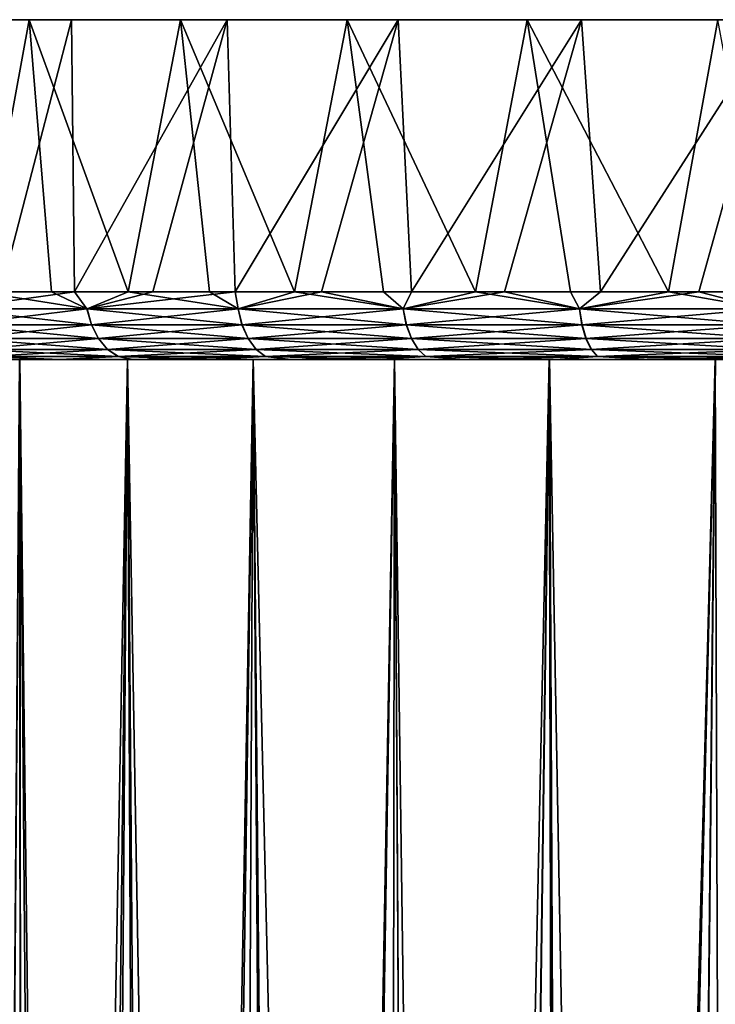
# Model space of a CAD drawing. Header units: metres. Extents: x -155 to 25, y -152 to 27.
# Tile 120 of 124: x -18 to -8, y 13 to 27. Entities that reach past the tile are written whole.
import ezdxf

# ---------------------------------------------------------------- set-up
doc = ezdxf.new("R2010")
doc.units = ezdxf.units.M
doc.layers.add('solid_12_401_052_XXX', color=7, linetype='CONTINUOUS')

msp = doc.modelspace()

# ---------------------------------------------------------------- linework, layer by layer
at = {"layer": 'solid_12_401_052_XXX'}
for points in [[(24.651857, 27.452606, -4.073864), (-24.938044, 27.452606, -1.946581), (-24.990992, 27.452606, 1.071457)], [(24.963068, 27.452606, -1.071457), (24.651857, 27.452606, -4.073864), (-24.990992, 27.452606, 1.071457)], [(-24.679781, 27.452606, 4.073864), (24.963068, 27.452606, -1.071457), (-24.990992, 27.452606, 1.071457)], [(23.980925, 27.452606, -7.017327), (-24.521645, 27.452606, -4.936692), (-24.938044, 27.452606, -1.946581)], [(24.651857, 27.452606, -4.073864), (23.980925, 27.452606, -7.017327), (-24.938044, 27.452606, -1.946581)], [(-24.679781, 27.452606, 4.073864), (24.91012, 27.452606, 1.946581), (24.963068, 27.452606, -1.071457)], [(-24.679781, 27.452606, 4.073864), (-24.008848, 27.452606, 7.017327), (24.91012, 27.452606, 1.946581)], [(22.959995, 27.452606, -9.858694), (-23.747793, 27.452606, -7.855049), (-24.521645, 27.452606, -4.936692)], [(23.980925, 27.452606, -7.017327), (22.959995, 27.452606, -9.858694), (-24.521645, 27.452606, -4.936692)], [(-24.008848, 27.452606, 7.017327), (24.493721, 27.452606, 4.936692), (24.91012, 27.452606, 1.946581)], [(-24.008848, 27.452606, 7.017327), (-22.987919, 27.452606, 9.858694), (24.493721, 27.452606, 4.936692)], [(21.603983, 27.452606, -12.556326), (-22.627781, 27.452606, -10.658895), (-23.747793, 27.452606, -7.855049)], [(22.959995, 27.452606, -9.858694), (21.603983, 27.452606, -12.556326), (-23.747793, 27.452606, -7.855049)], [(-22.987919, 27.452606, 9.858694), (23.71987, 27.452606, 7.855049), (24.493721, 27.452606, 4.936692)], [(-22.987919, 27.452606, 9.858694), (-21.631907, 27.452606, 12.556326), (23.71987, 27.452606, 7.855049)], [(19.932766, 27.452606, -15.07071), (-21.17803, 27.452606, -13.307158), (-22.627781, 27.452606, -10.658895)], [(21.603983, 27.452606, -12.556326), (19.932766, 27.452606, -15.07071), (-22.627781, 27.452606, -10.658895)], [(-21.631907, 27.452606, 12.556326), (22.599857, 27.452606, 10.658895), (23.71987, 27.452606, 7.855049)], [(-21.631907, 27.452606, 12.556326), (-19.96069, 27.452606, 15.07071), (22.599857, 27.452606, 10.658895)], [(17.970894, 27.452606, -17.365042), (-19.419846, 27.452606, -15.761073), (-21.17803, 27.452606, -13.307158)], [(19.932766, 27.452606, -15.07071), (17.970894, 27.452606, -17.365042), (-21.17803, 27.452606, -13.307158)], [(-19.96069, 27.452606, 15.07071), (21.150106, 27.452606, 13.307158), (22.599857, 27.452606, 10.658895)], [(-19.96069, 27.452606, 15.07071), (-17.998817, 27.452606, 17.365042), (21.150106, 27.452606, 13.307158)], [(-18.733059, 23.452606, 16.570919), (-17.998817, 27.452606, 17.365042), (-19.96069, 27.452606, 15.07071)], [(15.74709, 27.452606, -19.405901), (-17.378981, 27.452606, -17.984877), (-19.419846, 27.452606, -15.761073)], [(-18.413939, 23.452606, -16.924564), (-19.419846, 27.452606, -15.761073), (-17.378981, 27.452606, -17.984877)], [(17.970894, 27.452606, -17.365042), (15.74709, 27.452606, -19.405901), (-19.419846, 27.452606, -15.761073)], [(-17.67079, 23.452606, 17.698488), (-17.998817, 27.452606, 17.365042), (-18.733059, 23.452606, 16.570919)], [(-17.330376, 23.452606, -18.031689), (-18.413939, 23.452606, -16.924564), (-17.378981, 27.452606, -17.984877)], [(-17.998817, 27.452606, 17.365042), (19.391922, 27.452606, 15.761073), (21.150106, 27.452606, 13.307158)], [(-17.998817, 27.452606, 17.365042), (-15.775014, 27.452606, 19.405901), (19.391922, 27.452606, 15.761073)], [(-16.540722, 23.452606, 18.758099), (-15.775014, 27.452606, 19.405901), (-17.998817, 27.452606, 17.365042)], [(-16.540722, 23.452606, 18.758099), (-17.998817, 27.452606, 17.365042), (-17.67079, 23.452606, 17.698488)], [(13.293181, 27.452606, -21.164078), (-15.084652, 27.452606, -19.946743), (-17.378981, 27.452606, -17.984877)], [(-17.330376, 23.452606, -18.031689), (-17.378981, 27.452606, -17.984877), (-15.084652, 27.452606, -19.946743)], [(15.74709, 27.452606, -19.405901), (13.293181, 27.452606, -21.164078), (-17.378981, 27.452606, -17.984877)], [(-16.180325, 23.452606, -19.069574), (-17.330376, 23.452606, -18.031689), (-15.084652, 27.452606, -19.946743)], [(-15.347195, 23.452606, 19.745682), (-15.775014, 27.452606, 19.405901), (-16.540722, 23.452606, 18.758099)], [(-14.9682, 23.452606, -20.034241), (-16.180325, 23.452606, -19.069574), (-15.084652, 27.452606, -19.946743)], [(-15.775014, 27.452606, 19.405901), (17.351057, 27.452606, 17.984877), (19.391922, 27.452606, 15.761073)], [(-15.775014, 27.452606, 19.405901), (-13.321106, 27.452606, 21.164078), (17.351057, 27.452606, 17.984877)], [(-14.094793, 23.452606, 20.657448), (-13.321106, 27.452606, 21.164078), (-15.775014, 27.452606, 19.405901)], [(-14.094793, 23.452606, 20.657448), (-15.775014, 27.452606, 19.405901), (-15.347195, 23.452606, 19.745682)], [(10.64492, 27.452606, -22.613825), (-12.570273, 27.452606, -21.617952), (-15.084652, 27.452606, -19.946743)], [(-14.9682, 23.452606, -20.034241), (-15.084652, 27.452606, -19.946743), (-12.570273, 27.452606, -21.617952)], [(13.293181, 27.452606, -21.164078), (10.64492, 27.452606, -22.613825), (-15.084652, 27.452606, -19.946743)], [(-13.698653, 23.452606, -20.92198), (-14.9682, 23.452606, -20.034241), (-12.570273, 27.452606, -21.617952)], [(-12.788325, 23.452606, 21.489897), (-13.321106, 27.452606, 21.164078), (-14.094793, 23.452606, 20.657448)], [(-12.376562, 23.452606, -21.729383), (-13.698653, 23.452606, -20.92198), (-12.570273, 27.452606, -21.617952)], [(-13.321106, 27.452606, 21.164078), (15.056728, 27.452606, 19.946743), (17.351057, 27.452606, 17.984877)], [(-13.321106, 27.452606, 21.164078), (-10.672844, 27.452606, 22.613825), (15.056728, 27.452606, 19.946743)], [(-11.432807, 23.452606, 22.239828), (-10.672844, 27.452606, 22.613825), (-13.321106, 27.452606, 21.164078)], [(-11.432807, 23.452606, 22.239828), (-13.321106, 27.452606, 21.164078), (-12.788325, 23.452606, 21.489897)], [(7.841074, 27.452606, -23.733835), (-9.872643, 27.452606, -22.973961), (-12.570273, 27.452606, -21.617952)], [(-12.376562, 23.452606, -21.729383), (-12.570273, 27.452606, -21.617952), (-9.872643, 27.452606, -22.973961)], [(10.64492, 27.452606, -22.613825), (7.841074, 27.452606, -23.733835), (-12.570273, 27.452606, -21.617952)], [(-11.007002, 23.452606, -22.453354), (-12.376562, 23.452606, -21.729383), (-9.872643, 27.452606, -22.973961)], [(-10.033444, 23.452606, 22.904366), (-10.672844, 27.452606, 22.613825), (-11.432807, 23.452606, 22.239828)], [(-9.595231, 23.452606, -23.091108), (-11.007002, 23.452606, -22.453354), (-9.872643, 27.452606, -22.973961)], [(-10.672844, 27.452606, 22.613825), (12.54235, 27.452606, 21.617952), (15.056728, 27.452606, 19.946743)], [(-10.672844, 27.452606, 22.613825), (-7.868998, 27.452606, 23.733835), (12.54235, 27.452606, 21.617952)], [(-8.595609, 23.452606, 23.480957), (-7.868998, 27.452606, 23.733835), (-10.672844, 27.452606, 22.613825)], [(-8.595609, 23.452606, 23.480957), (-10.672844, 27.452606, 22.613825), (-10.033444, 23.452606, 22.904366)], [(4.922717, 27.452606, -24.507685), (-7.031278, 27.452606, -23.99489), (-9.872643, 27.452606, -22.973961)], [(-9.595231, 23.452606, -23.091108), (-9.872643, 27.452606, -22.973961), (-7.031278, 27.452606, -23.99489)], [(7.841074, 27.452606, -23.733835), (4.922717, 27.452606, -24.507685), (-9.872643, 27.452606, -22.973961)], [(-8.146671, 23.452606, -23.6402), (-9.595231, 23.452606, -23.091108), (-7.031278, 27.452606, -23.99489)], [(-7.124823, 23.452606, 23.967388), (-7.868998, 27.452606, 23.733835), (-8.595609, 23.452606, 23.480957)], [(-6.666884, 23.452606, -24.098518), (-8.146671, 23.452606, -23.6402), (-7.031278, 27.452606, -23.99489)], [(-19.141537, 23.202538, -16.048311), (-18.413939, 23.452606, -16.924564), (-17.330376, 23.452606, -18.031689)], [(-17.149107, 23.202538, -18.160374), (-19.141537, 23.202538, -16.048311), (-17.330376, 23.452606, -18.031689)], [(-18.733059, 23.452606, 16.570919), (-19.139933, 23.202538, 16.050224), (-17.147291, 23.202538, 18.162088)], [(-17.67079, 23.452606, 17.698488), (-18.733059, 23.452606, 16.570919), (-17.147291, 23.202538, 18.162088)], [(-16.540722, 23.452606, 18.758099), (-17.67079, 23.452606, 17.698488), (-17.147291, 23.202538, 18.162088)], [(-17.149107, 23.202538, -18.160374), (-17.330376, 23.452606, -18.031689), (-16.180325, 23.452606, -19.069574)], [(-17.149107, 23.202538, -18.160374), (-16.180325, 23.452606, -19.069574), (-14.9682, 23.452606, -20.034241)], [(-14.924955, 23.202538, -20.02685), (-17.149107, 23.202538, -18.160374), (-14.9682, 23.452606, -20.034241)], [(-16.540722, 23.452606, 18.758099), (-17.147291, 23.202538, 18.162088), (-14.922953, 23.202538, 20.028339)], [(-15.347195, 23.452606, 19.745682), (-16.540722, 23.452606, 18.758099), (-14.922953, 23.202538, 20.028339)], [(-14.094793, 23.452606, 20.657448), (-15.347195, 23.452606, 19.745682), (-14.922953, 23.202538, 20.028339)], [(-14.924955, 23.202538, -20.02685), (-14.9682, 23.452606, -20.034241), (-13.698653, 23.452606, -20.92198)], [(-12.499157, 23.202538, -21.622496), (-14.924955, 23.202538, -20.02685), (-13.698653, 23.452606, -20.92198)], [(-14.094793, 23.452606, 20.657448), (-14.922953, 23.202538, 20.028339), (-12.496995, 23.202538, 21.623743)], [(-12.788325, 23.452606, 21.489897), (-14.094793, 23.452606, 20.657448), (-12.496995, 23.202538, 21.623743)], [(-12.499157, 23.202538, -21.622496), (-13.698653, 23.452606, -20.92198), (-12.376562, 23.452606, -21.729383)], [(-11.432807, 23.452606, 22.239828), (-12.788325, 23.452606, 21.489897), (-12.496995, 23.202538, 21.623743)], [(-12.499157, 23.202538, -21.622496), (-12.376562, 23.452606, -21.729383), (-11.007002, 23.452606, -22.453354)], [(-9.904518, 23.202538, -22.925735), (-12.499157, 23.202538, -21.622496), (-11.007002, 23.452606, -22.453354)], [(-11.432807, 23.452606, 22.239828), (-12.496995, 23.202538, 21.623743), (-9.902225, 23.202538, 22.926723)], [(-10.033444, 23.452606, 22.904366), (-11.432807, 23.452606, 22.239828), (-9.902225, 23.202538, 22.926723)], [(-9.904518, 23.202538, -22.925735), (-11.007002, 23.452606, -22.453354), (-9.595231, 23.452606, -23.091108)], [(-8.595609, 23.452606, 23.480957), (-10.033444, 23.452606, 22.904366), (-9.902225, 23.202538, 22.926723)], [(-9.904518, 23.202538, -22.925735), (-9.595231, 23.452606, -23.091108), (-8.146671, 23.452606, -23.6402)], [(-7.176126, 23.202538, -23.918943), (-9.904518, 23.202538, -22.925735), (-8.146671, 23.452606, -23.6402)], [(-8.595609, 23.452606, 23.480957), (-9.902225, 23.202538, 22.926723), (-7.173735, 23.202538, 23.919659)], [(-7.124823, 23.452606, 23.967388), (-8.595609, 23.452606, 23.480957), (-7.173735, 23.202538, 23.919659)], [(-7.176126, 23.202538, -23.918943), (-8.146671, 23.452606, -23.6402), (-6.666884, 23.452606, -24.098518)], [(-19.069593, 22.967249, -15.987949), (-19.141537, 23.202538, -16.048311), (-17.149107, 23.202538, -18.160374)], [(-19.139933, 23.202538, 16.050224), (-19.067995, 22.967249, 15.989855), (-17.08285, 22.967249, 18.093775)], [(-17.147291, 23.202538, 18.162088), (-19.139933, 23.202538, 16.050224), (-17.08285, 22.967249, 18.093775)], [(-19.069593, 22.967249, -15.987949), (-17.149107, 23.202538, -18.160374), (-17.084658, 22.967249, -18.092068)], [(-17.084658, 22.967249, -18.092068), (-17.149107, 23.202538, -18.160374), (-14.924955, 23.202538, -20.02685)], [(-17.147291, 23.202538, 18.162088), (-17.08285, 22.967249, 18.093775), (-14.866876, 22.967249, 19.953009)], [(-14.922953, 23.202538, 20.028339), (-17.147291, 23.202538, 18.162088), (-14.866876, 22.967249, 19.953009)], [(-17.084658, 22.967249, -18.092068), (-14.924955, 23.202538, -20.02685), (-14.868871, 22.967249, -19.951523)], [(-14.868871, 22.967249, -19.951523), (-14.924955, 23.202538, -20.02685), (-12.499157, 23.202538, -21.622496)], [(-14.922953, 23.202538, 20.028339), (-14.866876, 22.967249, 19.953009), (-12.450043, 22.967249, 21.542412)], [(-12.496995, 23.202538, 21.623743), (-14.922953, 23.202538, 20.028339), (-12.450043, 22.967249, 21.542412)], [(-14.868871, 22.967249, -19.951523), (-12.499157, 23.202538, -21.622496), (-12.452197, 22.967249, -21.541168)], [(-12.452197, 22.967249, -21.541168), (-12.499157, 23.202538, -21.622496), (-9.904518, 23.202538, -22.925735)], [(-12.496995, 23.202538, 21.623743), (-12.450043, 22.967249, 21.542412), (-9.865033, 22.967249, 22.84049)], [(-9.902225, 23.202538, 22.926723), (-12.496995, 23.202538, 21.623743), (-9.865033, 22.967249, 22.84049)], [(-12.452197, 22.967249, -21.541168), (-9.904518, 23.202538, -22.925735), (-9.867317, 22.967249, -22.839506)], [(-9.867317, 22.967249, -22.839506), (-9.904518, 23.202538, -22.925735), (-7.176126, 23.202538, -23.918943)], [(-9.902225, 23.202538, 22.926723), (-9.865033, 22.967249, 22.84049), (-7.146805, 22.967249, 23.829691)], [(-7.173735, 23.202538, 23.919659), (-9.902225, 23.202538, 22.926723), (-7.146805, 22.967249, 23.829691)], [(-9.867317, 22.967249, -22.839506), (-7.176126, 23.202538, -23.918943), (-7.149188, 22.967249, -23.828978)], [(-19.069593, 22.967249, -15.987949), (-17.084658, 22.967249, -18.092068), (-18.954662, 22.763111, -15.891521)], [(-19.067995, 22.967249, 15.989855), (-18.953074, 22.763111, 15.893414), (-16.9799, 22.763111, 17.984646)], [(-17.08285, 22.967249, 18.093775), (-19.067995, 22.967249, 15.989855), (-16.9799, 22.763111, 17.984646)], [(-17.084658, 22.967249, -18.092068), (-16.981699, 22.763111, -17.982948), (-18.954662, 22.763111, -15.891521)], [(-17.084658, 22.967249, -18.092068), (-14.868871, 22.967249, -19.951523), (-16.981699, 22.763111, -17.982948)], [(-17.08285, 22.967249, 18.093775), (-16.9799, 22.763111, 17.984646), (-14.777293, 22.763111, 19.832664)], [(-14.866876, 22.967249, 19.953009), (-17.08285, 22.967249, 18.093775), (-14.777293, 22.763111, 19.832664)], [(-14.868871, 22.967249, -19.951523), (-14.779276, 22.763111, -19.831188), (-16.981699, 22.763111, -17.982948)], [(-14.868871, 22.967249, -19.951523), (-12.452197, 22.967249, -21.541168), (-14.779276, 22.763111, -19.831188)], [(-14.866876, 22.967249, 19.953009), (-14.777293, 22.763111, 19.832664), (-12.375037, 22.763111, 21.412481)], [(-12.450043, 22.967249, 21.542412), (-14.866876, 22.967249, 19.953009), (-12.375037, 22.763111, 21.412481)], [(-12.452197, 22.967249, -21.541168), (-12.377177, 22.763111, -21.411245), (-14.779276, 22.763111, -19.831188)], [(-12.452197, 22.967249, -21.541168), (-9.867317, 22.967249, -22.839506), (-12.377177, 22.763111, -21.411245)], [(-12.450043, 22.967249, 21.542412), (-12.375037, 22.763111, 21.412481), (-9.805618, 22.763111, 22.702732)], [(-9.865033, 22.967249, 22.84049), (-12.450043, 22.967249, 21.542412), (-9.805618, 22.763111, 22.702732)], [(-9.867317, 22.967249, -22.839506), (-9.807888, 22.763111, -22.701752), (-12.377177, 22.763111, -21.411245)], [(-9.867317, 22.967249, -22.839506), (-7.149188, 22.967249, -23.828978), (-9.807888, 22.763111, -22.701752)], [(-9.865033, 22.967249, 22.84049), (-9.805618, 22.763111, 22.702732), (-7.103784, 22.763111, 23.685966)], [(-7.146805, 22.967249, 23.829691), (-9.865033, 22.967249, 22.84049), (-7.103784, 22.763111, 23.685966)], [(-7.149188, 22.967249, -23.828978), (-7.106153, 22.763111, -23.685257), (-9.807888, 22.763111, -22.701752)], [(-18.954662, 22.763111, -15.891521), (-16.981699, 22.763111, -17.982948), (-18.804119, 22.603226, -15.765214)], [(-18.953074, 22.763111, 15.893414), (-18.802544, 22.603226, 15.767093), (-16.845055, 22.603226, 17.841703)], [(-16.9799, 22.763111, 17.984646), (-18.953074, 22.763111, 15.893414), (-16.845055, 22.603226, 17.841703)], [(-16.981699, 22.763111, -17.982948), (-16.846838, 22.603226, -17.840019), (-18.804119, 22.603226, -15.765214)], [(-16.981699, 22.763111, -17.982948), (-14.779276, 22.763111, -19.831188), (-16.846838, 22.603226, -17.840019)], [(-16.9799, 22.763111, 17.984646), (-16.845055, 22.603226, 17.841703), (-14.659953, 22.603226, 19.675034)], [(-14.777293, 22.763111, 19.832664), (-16.9799, 22.763111, 17.984646), (-14.659953, 22.603226, 19.675034)], [(-14.779276, 22.763111, -19.831188), (-14.661921, 22.603226, -19.673569), (-16.846838, 22.603226, -17.840019)], [(-14.779276, 22.763111, -19.831188), (-12.377177, 22.763111, -21.411245), (-14.661921, 22.603226, -19.673569)], [(-14.777293, 22.763111, 19.832664), (-14.659953, 22.603226, 19.675034), (-12.27679, 22.603226, 21.242294)], [(-12.375037, 22.763111, 21.412481), (-14.777293, 22.763111, 19.832664), (-12.27679, 22.603226, 21.242294)], [(-12.377177, 22.763111, -21.411245), (-12.278914, 22.603226, -21.241068), (-14.661921, 22.603226, -19.673569)], [(-12.377177, 22.763111, -21.411245), (-9.807888, 22.763111, -22.701752), (-12.278914, 22.603226, -21.241068)], [(-12.375037, 22.763111, 21.412481), (-12.27679, 22.603226, 21.242294), (-9.727794, 22.603226, 22.522289)], [(-9.805618, 22.763111, 22.702732), (-12.375037, 22.763111, 21.412481), (-9.727794, 22.603226, 22.522289)], [(-9.807888, 22.763111, -22.701752), (-9.730045, 22.603226, -22.521317), (-12.278914, 22.603226, -21.241068)], [(-9.807888, 22.763111, -22.701752), (-7.106153, 22.763111, -23.685257), (-9.730045, 22.603226, -22.521317)], [(-9.805618, 22.763111, 22.702732), (-9.727794, 22.603226, 22.522289), (-7.047434, 22.603226, 23.497707)], [(-7.103784, 22.763111, 23.685966), (-9.805618, 22.763111, 22.702732), (-7.047434, 22.603226, 23.497707)], [(-7.106153, 22.763111, -23.685257), (-7.049783, 22.603226, -23.497005), (-9.730045, 22.603226, -22.521317)], [(-18.804119, 22.603226, -15.765214), (-16.846838, 22.603226, -17.840019), (-18.627628, 22.497852, -15.617135)], [(-18.802544, 22.603226, 15.767093), (-18.626068, 22.497852, 15.618997), (-16.686964, 22.497852, 17.67412)], [(-16.845055, 22.603226, 17.841703), (-18.802544, 22.603226, 15.767093), (-16.686964, 22.497852, 17.67412)], [(-16.846838, 22.603226, -17.840019), (-16.68873, 22.497852, -17.672453), (-18.627628, 22.497852, -15.617135)], [(-16.846838, 22.603226, -17.840019), (-14.661921, 22.603226, -19.673569), (-16.68873, 22.497852, -17.672453)], [(-16.845055, 22.603226, 17.841703), (-16.686964, 22.497852, 17.67412), (-14.522387, 22.497852, 19.490231)], [(-14.659953, 22.603226, 19.675034), (-16.845055, 22.603226, 17.841703), (-14.522387, 22.497852, 19.490231)], [(-14.661921, 22.603226, -19.673569), (-14.524336, 22.497852, -19.488781), (-16.68873, 22.497852, -17.672453)], [(-14.661921, 22.603226, -19.673569), (-12.278914, 22.603226, -21.241068), (-14.524336, 22.497852, -19.488781)], [(-14.659953, 22.603226, 19.675034), (-14.522387, 22.497852, 19.490231), (-12.161609, 22.497852, 21.04277)], [(-12.27679, 22.603226, 21.242294), (-14.659953, 22.603226, 19.675034), (-12.161609, 22.497852, 21.04277)], [(-12.278914, 22.603226, -21.241068), (-12.163713, 22.497852, -21.041555), (-14.524336, 22.497852, -19.488781)], [(-12.278914, 22.603226, -21.241068), (-9.730045, 22.603226, -22.521317), (-12.163713, 22.497852, -21.041555)], [(-12.27679, 22.603226, 21.242294), (-12.161609, 22.497852, 21.04277), (-9.636554, 22.497852, 22.310743)], [(-9.727794, 22.603226, 22.522289), (-12.27679, 22.603226, 21.242294), (-9.636554, 22.497852, 22.310743)], [(-9.730045, 22.603226, -22.521317), (-9.638784, 22.497852, -22.30978), (-12.163713, 22.497852, -21.041555)], [(-9.730045, 22.603226, -22.521317), (-7.049783, 22.603226, -23.497005), (-9.638784, 22.497852, -22.30978)], [(-9.727794, 22.603226, 22.522289), (-9.636554, 22.497852, 22.310743), (-6.98137, 22.497852, 23.277)], [(-7.047434, 22.603226, 23.497707), (-9.727794, 22.603226, 22.522289), (-6.98137, 22.497852, 23.277)], [(-7.049783, 22.603226, -23.497005), (-6.983697, 22.497852, -23.276304), (-9.638784, 22.497852, -22.30978)], [(-19.468641, 22.453768, 14.136139), (-19.431585, 22.452606, 14.105172), (-17.510616, 22.452606, 16.427591)], [(-19.468641, 22.453768, 14.136139), (-17.510616, 22.452606, 16.427591), (-18.542637, 22.453768, 15.329814)], [(-19.438803, 22.452606, 9.150202), (-18.138319, 22.452606, 11.515093), (-19.431585, 22.452606, 14.105172)], [(-18.781376, -58.745953, 10.433449), (-18.138319, 22.452606, 11.515093), (-19.438803, 22.452606, 9.150202)], [(-18.54417, 22.453768, -15.327961), (-17.51223, 22.452606, -16.425871), (-19.432974, 22.452606, -14.103262)], [(-18.139727, 22.452606, -11.51412), (-19.432974, 22.452606, -14.103262), (-17.51223, 22.452606, -16.425871)], [(-18.138319, 22.452606, 11.515093), (-17.510616, 22.452606, 16.427591), (-19.431585, 22.452606, 14.105172)], [(-18.062412, -59.026157, 11.633885), (-18.138319, 22.452606, 11.515093), (-18.781376, -58.745953, 10.433449)], [(-18.77173, -58.75079, -10.452041), (-18.139727, 22.452606, -11.51412), (-18.064579, -59.026485, -11.631769)], [(-18.627628, 22.497852, -15.617135), (-17.545155, 22.453768, -16.461237), (-18.54417, 22.453768, -15.327961)], [(-18.627628, 22.497852, -15.617135), (-16.68873, 22.497852, -17.672453), (-17.545155, 22.453768, -16.461237)], [(-18.626068, 22.497852, 15.618997), (-18.542637, 22.453768, 15.329814), (-17.543509, 22.453768, 16.46299)], [(-16.686964, 22.497852, 17.67412), (-18.626068, 22.497852, 15.618997), (-17.543509, 22.453768, 16.46299)], [(-17.545155, 22.453768, -16.461237), (-17.51223, 22.452606, -16.425871), (-18.54417, 22.453768, -15.327961)], [(-18.542637, 22.453768, 15.329814), (-17.510616, 22.452606, 16.427591), (-17.543509, 22.453768, 16.46299)], [(-16.553511, 22.452606, -13.697295), (-18.139727, 22.452606, -11.51412), (-17.51223, 22.452606, -16.425871)], [(-18.064579, -59.026485, -11.631769), (-18.139727, 22.452606, -11.51412), (-16.553511, 22.452606, -13.697295)], [(-18.138319, 22.452606, 11.515093), (-16.551842, 22.452606, 13.698066), (-17.510616, 22.452606, 16.427591)], [(-17.15926, -59.378197, 12.929019), (-16.551842, 22.452606, 13.698066), (-18.138319, 22.452606, 11.515093)], [(-17.471989, -59.256195, 12.50315), (-18.138319, 22.452606, 11.515093), (-18.062412, -59.026157, 11.633885)], [(-17.15926, -59.378197, 12.929019), (-18.138319, 22.452606, 11.515093), (-17.471989, -59.256195, 12.50315)], [(-17.461636, -59.261456, -12.518851), (-18.064579, -59.026485, -11.631769), (-16.553511, 22.452606, -13.697295)], [(-16.68873, 22.497852, -17.672453), (-16.476952, 22.453768, -17.529547), (-17.545155, 22.453768, -16.461237)], [(-16.476952, 22.453768, -17.529547), (-17.51223, 22.452606, -16.425871), (-17.545155, 22.453768, -16.461237)], [(-16.686964, 22.497852, 17.67412), (-17.543509, 22.453768, 16.46299), (-16.475199, 22.453768, 17.531193)], [(-17.543509, 22.453768, 16.46299), (-17.510616, 22.452606, 16.427591), (-15.313201, 22.452606, 18.491358)], [(-17.543509, 22.453768, 16.46299), (-15.313201, 22.452606, 18.491358), (-16.475199, 22.453768, 17.531193)], [(-16.476952, 22.453768, -17.529547), (-15.315015, 22.452606, -18.489857), (-17.51223, 22.452606, -16.425871)], [(-16.553511, 22.452606, -13.697295), (-17.51223, 22.452606, -16.425871), (-15.315015, 22.452606, -18.489857)], [(-16.551842, 22.452606, 13.698066), (-15.313201, 22.452606, 18.491358), (-17.510616, 22.452606, 16.427591)], [(-17.461636, -59.261456, -12.518851), (-16.553511, 22.452606, -13.697295), (-17.161455, -59.378582, -12.927351)], [(-17.161455, -59.378582, -12.927351), (-16.553511, 22.452606, -13.697295), (-16.1714, -59.764622, -14.14648)], [(-16.168995, -59.764286, 14.147983), (-16.551842, 22.452606, 13.698066), (-17.15926, -59.378197, 12.929019)], [(-16.68873, 22.497852, -17.672453), (-14.524336, 22.497852, -19.488781), (-16.476952, 22.453768, -17.529547)], [(-16.686964, 22.497852, 17.67412), (-16.475199, 22.453768, 17.531193), (-15.341923, 22.453768, 18.530209)], [(-14.522387, 22.497852, 19.490231), (-16.686964, 22.497852, 17.67412), (-15.341923, 22.453768, 18.530209)], [(-14.706497, 22.452606, -15.664073), (-16.553511, 22.452606, -13.697295), (-15.315015, 22.452606, -18.489857)], [(-16.1714, -59.764622, -14.14648), (-16.553511, 22.452606, -13.697295), (-14.706497, 22.452606, -15.664073)], [(-16.551842, 22.452606, 13.698066), (-14.704592, 22.452606, 15.664616), (-15.313201, 22.452606, 18.491358)], [(-15.100853, -60.181019, 15.282948), (-14.704592, 22.452606, 15.664616), (-16.551842, 22.452606, 13.698066)], [(-15.919979, -59.861439, 14.427634), (-16.551842, 22.452606, 13.698066), (-16.168995, -59.764286, 14.147983)], [(-15.100853, -60.181019, 15.282948), (-16.551842, 22.452606, 13.698066), (-15.919979, -59.861439, 14.427634)], [(-14.524336, 22.497852, -19.488781), (-15.343776, 22.453768, -18.528675), (-16.476952, 22.453768, -17.529547)], [(-15.343776, 22.453768, -18.528675), (-15.315015, 22.452606, -18.489857), (-16.476952, 22.453768, -17.529547)], [(-16.475199, 22.453768, 17.531193), (-15.313201, 22.452606, 18.491358), (-15.341923, 22.453768, 18.530209)], [(-16.1714, -59.764622, -14.14648), (-14.706497, 22.452606, -15.664073), (-15.909399, -59.866848, -14.440548)], [(-15.909399, -59.866848, -14.440548), (-14.706497, 22.452606, -15.664073), (-15.103152, -60.181404, -15.281923)], [(-14.524336, 22.497852, -19.488781), (-14.150101, 22.453768, -19.454679), (-15.343776, 22.453768, -18.528675)], [(-14.150101, 22.453768, -19.454679), (-15.315015, 22.452606, -18.489857), (-15.343776, 22.453768, -18.528675)], [(-14.522387, 22.497852, 19.490231), (-15.341923, 22.453768, 18.530209), (-14.148155, 22.453768, 19.456093)], [(-15.341923, 22.453768, 18.530209), (-15.313201, 22.452606, 18.491358), (-12.874241, 22.452606, 20.263519)], [(-15.341923, 22.453768, 18.530209), (-12.874241, 22.452606, 20.263519), (-14.148155, 22.453768, 19.456093)], [(-14.150101, 22.453768, -19.454679), (-12.876228, 22.452606, -20.262259), (-15.315015, 22.452606, -18.489857)], [(-14.706497, 22.452606, -15.664073), (-15.315015, 22.452606, -18.489857), (-12.876228, 22.452606, -20.262259)], [(-14.704592, 22.452606, 15.664616), (-12.874241, 22.452606, 20.263519), (-15.313201, 22.452606, 18.491358)], [(-15.103152, -60.181404, -15.281923), (-14.706497, 22.452606, -15.664073), (-14.1277, -60.561699, -16.188118)], [(-14.138015, -60.556416, 16.177862), (-14.704592, 22.452606, 15.664616), (-15.100853, -60.181019, 15.282948)], [(-12.62733, 22.452606, -17.383997), (-14.706497, 22.452606, -15.664073), (-12.876228, 22.452606, -20.262259)], [(-14.1277, -60.561699, -16.188118), (-14.706497, 22.452606, -15.664073), (-12.62733, 22.452606, -17.383997)], [(-14.704592, 22.452606, 15.664616), (-12.625216, 22.452606, 17.384287), (-12.874241, 22.452606, 20.263519)], [(-12.745875, -61.099045, 17.296041), (-12.625216, 22.452606, 17.384287), (-14.704592, 22.452606, 15.664616)], [(-13.954223, -60.628136, 16.336672), (-14.704592, 22.452606, 15.664616), (-14.138015, -60.556416, 16.177862)], [(-12.745875, -61.099045, 17.296041), (-14.704592, 22.452606, 15.664616), (-13.954223, -60.628136, 16.336672)], [(-14.524336, 22.497852, -19.488781), (-12.163713, 22.497852, -21.041555), (-14.150101, 22.453768, -19.454679)], [(-14.522387, 22.497852, 19.490231), (-14.148155, 22.453768, 19.456093), (-12.898606, 22.453768, 20.305195)], [(-12.161609, 22.497852, 21.04277), (-14.522387, 22.497852, 19.490231), (-12.898606, 22.453768, 20.305195)], [(-12.163713, 22.497852, -21.041555), (-12.900637, 22.453768, -20.303905), (-14.150101, 22.453768, -19.454679)], [(-12.900637, 22.453768, -20.303905), (-12.876228, 22.452606, -20.262259), (-14.150101, 22.453768, -19.454679)], [(-14.148155, 22.453768, 19.456093), (-12.874241, 22.452606, 20.263519), (-12.898606, 22.453768, 20.305195)], [(-14.1277, -60.561699, -16.188118), (-12.62733, 22.452606, -17.383997), (-13.956414, -60.628536, -16.336046)], [(-13.956414, -60.628536, -16.336046), (-12.62733, 22.452606, -17.383997), (-12.748115, -61.099392, -17.295637)], [(-12.163713, 22.497852, -21.041555), (-11.600315, 22.453768, -21.073002), (-12.900637, 22.453768, -20.303905)], [(-11.600315, 22.453768, -21.073002), (-12.876228, 22.452606, -20.262259), (-12.900637, 22.453768, -20.303905)], [(-12.161609, 22.497852, 21.04277), (-12.898606, 22.453768, 20.305195), (-11.598207, 22.453768, 21.07416)], [(-12.898606, 22.453768, 20.305195), (-12.874241, 22.452606, 20.263519), (-10.232562, 22.452606, 21.715866)], [(-12.898606, 22.453768, 20.305195), (-10.232562, 22.452606, 21.715866), (-11.598207, 22.453768, 21.07416)], [(-11.600315, 22.453768, -21.073002), (-10.234694, 22.452606, -21.714863), (-12.876228, 22.452606, -20.262259)], [(-12.62733, 22.452606, -17.383997), (-12.876228, 22.452606, -20.262259), (-10.234694, 22.452606, -21.714863)], [(-12.625216, 22.452606, 17.384287), (-10.232562, 22.452606, 21.715866), (-12.874241, 22.452606, 20.263519)], [(-12.748115, -61.099392, -17.295637), (-12.62733, 22.452606, -17.383997), (-12.133547, -61.33902, -17.732267)], [(-12.143064, -61.33411, 17.724504), (-12.625216, 22.452606, 17.384287), (-12.745875, -61.099045, 17.296041)], [(-10.348625, 22.452606, -18.829964), (-12.62733, 22.452606, -17.383997), (-10.234694, 22.452606, -21.714863)], [(-12.133547, -61.33902, -17.732267), (-12.62733, 22.452606, -17.383997), (-10.348625, 22.452606, -18.829964)], [(-12.625216, 22.452606, 17.384287), (-10.346335, 22.452606, 18.829977), (-10.232562, 22.452606, 21.715866)], [(-11.474933, -61.594521, 18.164246), (-10.346335, 22.452606, 18.829977), (-12.625216, 22.452606, 17.384287)], [(-11.474933, -61.594521, 18.164246), (-12.625216, 22.452606, 17.384287), (-12.143064, -61.33411, 17.724504)], [(-12.163713, 22.497852, -21.041555), (-9.638784, 22.497852, -22.30978), (-11.600315, 22.453768, -21.073002)], [(-12.161609, 22.497852, 21.04277), (-11.598207, 22.453768, 21.07416), (-10.252091, 22.453768, 21.759956)], [(-9.636554, 22.497852, 22.310743), (-12.161609, 22.497852, 21.04277), (-10.252091, 22.453768, 21.759956)], [(-12.133547, -61.33902, -17.732267), (-10.348625, 22.452606, -18.829964), (-11.476955, -61.594913, -18.164215)], [(-9.638784, 22.497852, -22.30978), (-10.254267, 22.453768, -21.758932), (-11.600315, 22.453768, -21.073002)], [(-10.254267, 22.453768, -21.758932), (-10.234694, 22.452606, -21.714863), (-11.600315, 22.453768, -21.073002)], [(-11.598207, 22.453768, 21.07416), (-10.232562, 22.452606, 21.715866), (-10.252091, 22.453768, 21.759956)], [(-11.476955, -61.594913, -18.164215), (-10.348625, 22.452606, -18.829964), (-10.15124, -62.111496, -18.937193)], [(-10.149292, -62.111153, 18.936991), (-10.346335, 22.452606, 18.829977), (-11.474933, -61.594521, 18.164246)], [(-7.906472, 22.452606, -19.97897), (-10.348625, 22.452606, -18.829964), (-10.234694, 22.452606, -21.714863)], [(-10.15124, -62.111496, -18.937193), (-10.348625, 22.452606, -18.829964), (-7.906472, 22.452606, -19.97897)], [(-10.346335, 22.452606, 18.829977), (-7.904044, 22.452606, 19.978683), (-10.232562, 22.452606, 21.715866)], [(-8.782887, -62.643776, 19.608232), (-7.904044, 22.452606, 19.978683), (-10.346335, 22.452606, 18.829977)], [(-9.959445, -62.185211, 19.037537), (-10.346335, 22.452606, 18.829977), (-10.149292, -62.111153, 18.936991)], [(-8.782887, -62.643776, 19.608232), (-10.346335, 22.452606, 18.829977), (-9.959445, -62.185211, 19.037537)], [(-9.638784, 22.497852, -22.30978), (-8.867805, 22.453768, -22.35899), (-10.254267, 22.453768, -21.758932)], [(-8.867805, 22.453768, -22.35899), (-10.234694, 22.452606, -21.714863), (-10.254267, 22.453768, -21.758932)], [(-9.636554, 22.497852, 22.310743), (-10.252091, 22.453768, 21.759956), (-8.86557, 22.453768, 22.359875)], [(-10.252091, 22.453768, 21.759956), (-10.232562, 22.452606, 21.715866), (-7.430279, 22.452606, 22.825386)], [(-10.252091, 22.453768, 21.759956), (-7.430279, 22.452606, 22.825386), (-8.86557, 22.453768, 22.359875)], [(-8.867805, 22.453768, -22.35899), (-7.432521, 22.452606, -22.824657), (-10.234694, 22.452606, -21.714863)], [(-7.906472, 22.452606, -19.97897), (-10.234694, 22.452606, -21.714863), (-7.432521, 22.452606, -22.824657)], [(-7.904044, 22.452606, 19.978683), (-7.430279, 22.452606, 22.825386), (-10.232562, 22.452606, 21.715866)], [(-10.15124, -62.111496, -18.937193), (-7.906472, 22.452606, -19.97897), (-9.951163, -62.189533, -19.043114)], [(-9.951163, -62.189533, -19.043114), (-7.906472, 22.452606, -19.97897), (-8.784553, -62.644146, -19.608734)], [(-9.638784, 22.497852, -22.30978), (-6.983697, 22.497852, -23.276304), (-8.867805, 22.453768, -22.35899)], [(-9.636554, 22.497852, 22.310743), (-8.86557, 22.453768, 22.359875), (-7.444115, 22.453768, 22.87155)], [(-6.98137, 22.497852, 23.277), (-9.636554, 22.497852, 22.310743), (-7.444115, 22.453768, 22.87155)], [(-6.983697, 22.497852, -23.276304), (-7.446402, 22.453768, -22.870808), (-8.867805, 22.453768, -22.35899)], [(-7.446402, 22.453768, -22.870808), (-7.432521, 22.452606, -22.824657), (-8.867805, 22.453768, -22.35899)], [(-8.86557, 22.453768, 22.359875), (-7.430279, 22.452606, 22.825386), (-7.444115, 22.453768, 22.87155)], [(-7.609571, -63.102871, -20.094032), (-8.784553, -62.644146, -19.608734), (-7.906472, 22.452606, -19.97897)], [(-7.616261, -63.099316, 20.09025), (-7.904044, 22.452606, 19.978683), (-8.782887, -62.643776, 19.608232)], [(-5.339579, 22.452606, -20.812773), (-7.906472, 22.452606, -19.97897), (-7.432521, 22.452606, -22.824657)], [(-7.609571, -63.102871, -20.094032), (-7.906472, 22.452606, -19.97897), (-5.339579, 22.452606, -20.812773)]]:
    msp.add_3dface(points, dxfattribs=at)

doc.saveas('drawing.dxf')
